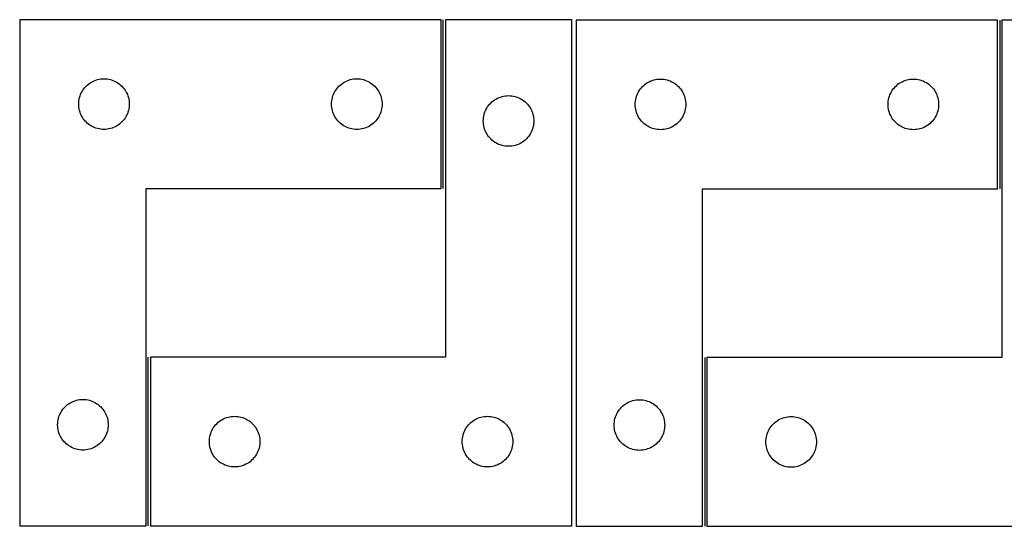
# Model space of a CAD drawing. Header units: millimetres. Extents: x 7 to 1243, y 7 to 1657.
# Tile 3 of 31: x 260 to 610, y 218 to 398. Entities that reach past the tile are written whole.
import ezdxf

# ---------------------------------------------------------------- set-up
doc = ezdxf.new("R2010")
doc.units = ezdxf.units.MM
doc.layers.add('COMMON', color=5, linetype='CONTINUOUS', true_color=0x0000ff)
doc.layers.add('CUT', color=7, linetype='CONTINUOUS', true_color=0x000000)

msp = doc.modelspace()

# ---------------------------------------------------------------- linework, layer by layer
at = {"layer": 'COMMON'}
for p, q in [((410.736914, 338.213899), (410.736914, 398.213899)), ((608.806105, 398.112084), (608.806105, 338.112084)), ((305.736914, 218.213899), (305.736914, 278.213899)), ((503.806105, 278.112084), (503.806105, 218.112084))]:
    msp.add_line(p, q, dxfattribs=at)
at = {"layer": 'CUT'}
for p, q in [((259.986912, 398.213899), (259.986912, 218.213899)), ((409.986912, 398.213899), (259.986912, 398.213899)), ((409.986912, 338.213899), (409.986912, 398.213899)), ((456.486914, 398.213899), (411.486914, 398.213899)), ((411.486914, 398.213899), (411.486914, 278.213899)), ((456.486914, 218.213899), (456.486914, 398.213899)), ((458.056105, 398.112084), (458.056105, 218.112084)), ((608.056105, 398.112084), (458.056105, 398.112084)), ((608.056105, 338.112084), (608.056105, 398.112084)), ((654.556107, 398.112084), (609.556107, 398.112084)), ((609.556107, 398.112084), (609.556107, 278.112084)), ((283.622951, 374.57786), (284.0528, 374.980458)), ((284.0528, 374.980458), (284.508059, 375.354079)), ((284.508059, 375.354079), (284.98678, 375.697126)), ((284.98678, 375.697126), (285.486912, 376.008128)), ((285.486912, 376.008128), (286.006314, 376.285754)), ((286.006314, 376.285754), (286.542761, 376.528815)), ((286.542761, 376.528815), (287.093957, 376.73627)), ((287.093957, 376.73627), (287.657541, 376.907232)), ((287.657541, 376.907232), (288.231099, 377.040967)), ((288.231099, 377.040967), (288.812176, 377.136903)), ((288.812176, 377.136903), (289.398284, 377.19463)), ((289.398284, 377.19463), (289.986912, 377.213899)), ((289.986912, 377.213899), (290.57554, 377.19463)), ((290.57554, 377.19463), (291.161648, 377.136903)), ((291.161648, 377.136903), (291.742725, 377.040967)), ((291.742725, 377.040967), (292.316283, 376.907232)), ((292.316283, 376.907232), (292.879867, 376.73627)), ((292.879867, 376.73627), (293.431063, 376.528815)), ((293.431063, 376.528815), (293.96751, 376.285754)), ((293.96751, 376.285754), (294.486912, 376.008128)), ((294.486912, 376.008128), (294.987044, 375.697126)), ((294.987044, 375.697126), (295.465765, 375.354079)), ((295.465765, 375.354079), (295.921024, 374.980458)), ((295.921024, 374.980458), (296.350873, 374.57786)), ((373.622951, 374.57786), (374.0528, 374.980458)), ((374.0528, 374.980458), (374.508059, 375.354079)), ((374.508059, 375.354079), (374.98678, 375.697126)), ((374.98678, 375.697126), (375.486912, 376.008128)), ((375.486912, 376.008128), (376.006314, 376.285754)), ((376.006314, 376.285754), (376.542761, 376.528815)), ((376.542761, 376.528815), (377.093957, 376.73627)), ((377.093957, 376.73627), (377.657541, 376.907232)), ((377.657541, 376.907232), (378.231099, 377.040967)), ((378.231099, 377.040967), (378.812176, 377.136903)), ((378.812176, 377.136903), (379.398284, 377.19463)), ((379.398284, 377.19463), (379.986912, 377.213899)), ((379.986912, 377.213899), (380.57554, 377.19463)), ((380.57554, 377.19463), (381.161648, 377.136903)), ((381.161648, 377.136903), (381.742725, 377.040967)), ((381.742725, 377.040967), (382.316283, 376.907232)), ((382.316283, 376.907232), (382.879867, 376.73627)), ((382.879867, 376.73627), (383.431063, 376.528815)), ((383.431063, 376.528815), (383.96751, 376.285754)), ((383.96751, 376.285754), (384.486912, 376.008128)), ((384.486912, 376.008128), (384.987044, 375.697126)), ((384.987044, 375.697126), (385.465765, 375.354079)), ((385.465765, 375.354079), (385.921024, 374.980458)), ((385.921024, 374.980458), (386.350873, 374.57786)), ((482.121992, 374.878642), (482.577252, 375.252264)), ((482.577252, 375.252264), (483.055973, 375.595311)), ((483.055973, 375.595311), (483.556105, 375.906313)), ((483.556105, 375.906313), (484.075507, 376.183939)), ((484.075507, 376.183939), (484.611954, 376.427)), ((484.611954, 376.427), (485.16315, 376.634455)), ((485.16315, 376.634455), (485.726733, 376.805417)), ((485.726733, 376.805417), (486.300292, 376.939152)), ((486.300292, 376.939152), (486.881369, 377.035088)), ((486.881369, 377.035088), (487.467477, 377.092814)), ((487.467477, 377.092814), (488.056105, 377.112084)), ((488.056105, 377.112084), (488.644733, 377.092814)), ((488.644733, 377.092814), (489.23084, 377.035088)), ((489.23084, 377.035088), (489.811918, 376.939152)), ((489.811918, 376.939152), (490.385476, 376.805417)), ((490.385476, 376.805417), (490.94906, 376.634455)), ((490.94906, 376.634455), (491.500256, 376.427)), ((491.500256, 376.427), (492.036703, 376.183939)), ((492.036703, 376.183939), (492.556105, 375.906313)), ((492.556105, 375.906313), (493.056237, 375.595311)), ((493.056237, 375.595311), (493.534958, 375.252264)), ((493.534958, 375.252264), (493.990217, 374.878642)), ((572.121992, 374.878642), (572.577252, 375.252264)), ((572.577252, 375.252264), (573.055973, 375.595311)), ((573.055973, 375.595311), (573.556105, 375.906313)), ((573.556105, 375.906313), (574.075507, 376.183939)), ((574.075507, 376.183939), (574.611954, 376.427)), ((574.611954, 376.427), (575.16315, 376.634455)), ((575.16315, 376.634455), (575.726733, 376.805417)), ((575.726733, 376.805417), (576.300292, 376.939152)), ((576.300292, 376.939152), (576.881369, 377.035088)), ((576.881369, 377.035088), (577.467477, 377.092814)), ((577.467477, 377.092814), (578.056105, 377.112084)), ((578.056105, 377.112084), (578.644733, 377.092814)), ((578.644733, 377.092814), (579.23084, 377.035088)), ((579.23084, 377.035088), (579.811918, 376.939152)), ((579.811918, 376.939152), (580.385476, 376.805417)), ((580.385476, 376.805417), (580.94906, 376.634455)), ((580.94906, 376.634455), (581.500256, 376.427)), ((581.500256, 376.427), (582.036703, 376.183939)), ((582.036703, 376.183939), (582.556105, 375.906313)), ((582.556105, 375.906313), (583.056237, 375.595311)), ((583.056237, 375.595311), (583.534958, 375.252264)), ((583.534958, 375.252264), (583.990217, 374.878642)), ((281.464541, 371.106854), (281.671996, 371.65805)), ((281.671996, 371.65805), (281.915057, 372.194498)), ((281.915057, 372.194498), (282.192683, 372.713899)), ((282.192683, 372.713899), (282.503685, 373.214031)), ((282.503685, 373.214031), (282.846732, 373.692752)), ((282.846732, 373.692752), (283.220354, 374.148012)), ((283.220354, 374.148012), (283.622951, 374.57786)), ((296.350873, 374.57786), (296.75347, 374.148012)), ((296.75347, 374.148012), (297.127092, 373.692752)), ((297.127092, 373.692752), (297.470138, 373.214031)), ((297.470138, 373.214031), (297.781141, 372.713899)), ((297.781141, 372.713899), (298.058767, 372.194498)), ((298.058767, 372.194498), (298.301828, 371.65805)), ((298.301828, 371.65805), (298.509283, 371.106854)), ((371.464541, 371.106854), (371.671996, 371.65805)), ((371.671996, 371.65805), (371.915057, 372.194498)), ((371.915057, 372.194498), (372.192683, 372.713899)), ((372.192683, 372.713899), (372.503685, 373.214031)), ((372.503685, 373.214031), (372.846732, 373.692752)), ((372.846732, 373.692752), (373.220354, 374.148012)), ((373.220354, 374.148012), (373.622951, 374.57786)), ((386.350873, 374.57786), (386.75347, 374.148012)), ((386.75347, 374.148012), (387.127092, 373.692752)), ((387.127092, 373.692752), (387.470138, 373.214031)), ((387.470138, 373.214031), (387.781141, 372.713899)), ((387.781141, 372.713899), (388.058767, 372.194498)), ((388.058767, 372.194498), (388.301828, 371.65805)), ((388.301828, 371.65805), (388.509283, 371.106854)), ((479.533734, 371.005039), (479.741189, 371.556235)), ((479.741189, 371.556235), (479.98425, 372.092682)), ((479.98425, 372.092682), (480.261876, 372.612084)), ((480.261876, 372.612084), (480.572878, 373.112216)), ((480.572878, 373.112216), (480.915925, 373.590937)), ((480.915925, 373.590937), (481.289546, 374.046196)), ((481.289546, 374.046196), (481.692144, 374.476045)), ((481.692144, 374.476045), (482.121992, 374.878642)), ((493.990217, 374.878642), (494.420066, 374.476045)), ((494.420066, 374.476045), (494.822663, 374.046196)), ((494.822663, 374.046196), (495.196285, 373.590937)), ((495.196285, 373.590937), (495.539331, 373.112216)), ((495.539331, 373.112216), (495.850333, 372.612084)), ((495.850333, 372.612084), (496.127959, 372.092682)), ((496.127959, 372.092682), (496.371021, 371.556235)), ((496.371021, 371.556235), (496.578476, 371.005039)), ((569.533734, 371.005039), (569.741189, 371.556235)), ((569.741189, 371.556235), (569.98425, 372.092682)), ((569.98425, 372.092682), (570.261876, 372.612084)), ((570.261876, 372.612084), (570.572878, 373.112216)), ((570.572878, 373.112216), (570.915925, 373.590937)), ((570.915925, 373.590937), (571.289546, 374.046196)), ((571.289546, 374.046196), (571.692144, 374.476045)), ((571.692144, 374.476045), (572.121992, 374.878642)), ((583.990217, 374.878642), (584.420066, 374.476045)), ((584.420066, 374.476045), (584.822663, 374.046196)), ((584.822663, 374.046196), (585.196285, 373.590937)), ((585.196285, 373.590937), (585.539331, 373.112216)), ((585.539331, 373.112216), (585.850333, 372.612084)), ((585.850333, 372.612084), (586.127959, 372.092682)), ((586.127959, 372.092682), (586.371021, 371.556235)), ((586.371021, 371.556235), (586.578476, 371.005039)), ((280.986912, 368.213899), (281.006182, 368.802527)), ((281.006182, 367.625271), (280.986912, 368.213899)), ((281.006182, 368.802527), (281.063908, 369.388635)), ((281.063908, 369.388635), (281.159844, 369.969712)), ((281.159844, 369.969712), (281.29358, 370.543271)), ((281.29358, 370.543271), (281.464541, 371.106854)), ((298.509283, 371.106854), (298.680244, 370.543271)), ((298.680244, 370.543271), (298.81398, 369.969712)), ((298.81398, 369.969712), (298.909916, 369.388635)), ((298.909916, 369.388635), (298.967642, 368.802527)), ((298.967642, 368.802527), (298.986912, 368.213899)), ((298.986912, 368.213899), (298.967642, 367.625271)), ((370.986912, 368.213899), (371.006182, 368.802527)), ((371.006182, 367.625271), (370.986912, 368.213899)), ((371.006182, 368.802527), (371.063908, 369.388635)), ((371.063908, 369.388635), (371.159844, 369.969712)), ((371.159844, 369.969712), (371.29358, 370.543271)), ((371.29358, 370.543271), (371.464541, 371.106854)), ((388.509283, 371.106854), (388.680244, 370.543271)), ((388.680244, 370.543271), (388.81398, 369.969712)), ((388.81398, 369.969712), (388.909916, 369.388635)), ((388.909916, 369.388635), (388.967642, 368.802527)), ((388.967642, 368.802527), (388.986912, 368.213899)), ((388.986912, 368.213899), (388.967642, 367.625271)), ((426.846734, 367.692752), (427.220356, 368.148012)), ((427.220356, 368.148012), (427.622953, 368.57786)), ((427.622953, 368.57786), (428.052802, 368.980458)), ((428.052802, 368.980458), (428.508061, 369.354079)), ((428.508061, 369.354079), (428.986782, 369.697126)), ((428.986782, 369.697126), (429.486914, 370.008128)), ((429.486914, 370.008128), (430.006316, 370.285754)), ((430.006316, 370.285754), (430.542763, 370.528815)), ((430.542763, 370.528815), (431.093959, 370.73627)), ((431.093959, 370.73627), (431.657543, 370.907232)), ((431.657543, 370.907232), (432.231101, 371.040967)), ((432.231101, 371.040967), (432.812178, 371.136903)), ((432.812178, 371.136903), (433.398286, 371.19463)), ((433.398286, 371.19463), (433.986914, 371.213899)), ((433.986914, 371.213899), (434.575542, 371.19463)), ((434.575542, 371.19463), (435.16165, 371.136903)), ((435.16165, 371.136903), (435.742727, 371.040967)), ((435.742727, 371.040967), (436.316285, 370.907232)), ((436.316285, 370.907232), (436.879869, 370.73627)), ((436.879869, 370.73627), (437.431065, 370.528815)), ((437.431065, 370.528815), (437.967512, 370.285754)), ((437.967512, 370.285754), (438.486914, 370.008128)), ((438.486914, 370.008128), (438.987046, 369.697126)), ((438.987046, 369.697126), (439.465767, 369.354079)), ((439.465767, 369.354079), (439.921026, 368.980458)), ((439.921026, 368.980458), (440.350875, 368.57786)), ((440.350875, 368.57786), (440.753472, 368.148012)), ((440.753472, 368.148012), (441.127094, 367.692752)), ((479.056105, 368.112084), (479.075374, 368.700712)), ((479.075374, 367.523456), (479.056105, 368.112084)), ((479.075374, 368.700712), (479.133101, 369.28682)), ((479.133101, 369.28682), (479.229037, 369.867897)), ((479.229037, 369.867897), (479.362772, 370.441455)), ((479.362772, 370.441455), (479.533734, 371.005039)), ((496.578476, 371.005039), (496.749437, 370.441455)), ((496.749437, 370.441455), (496.883172, 369.867897)), ((496.883172, 369.867897), (496.979108, 369.28682)), ((496.979108, 369.28682), (497.036835, 368.700712)), ((497.036835, 368.700712), (497.056105, 368.112084)), ((497.056105, 368.112084), (497.036835, 367.523456)), ((569.056105, 368.112084), (569.075374, 368.700712)), ((569.075374, 367.523456), (569.056105, 368.112084)), ((569.075374, 368.700712), (569.133101, 369.28682)), ((569.133101, 369.28682), (569.229037, 369.867897)), ((569.229037, 369.867897), (569.362772, 370.441455)), ((569.362772, 370.441455), (569.533734, 371.005039)), ((586.578476, 371.005039), (586.749437, 370.441455)), ((586.749437, 370.441455), (586.883172, 369.867897)), ((586.883172, 369.867897), (586.979108, 369.28682)), ((586.979108, 369.28682), (587.036835, 368.700712)), ((587.036835, 368.700712), (587.056105, 368.112084)), ((587.056105, 368.112084), (587.036835, 367.523456)), ((281.063908, 367.039164), (281.006182, 367.625271)), ((281.159844, 366.458086), (281.063908, 367.039164)), ((281.29358, 365.884528), (281.159844, 366.458086)), ((281.464541, 365.320944), (281.29358, 365.884528)), ((281.671996, 364.769748), (281.464541, 365.320944)), ((281.915057, 364.233301), (281.671996, 364.769748)), ((298.301828, 364.769748), (298.058767, 364.233301)), ((298.509283, 365.320944), (298.301828, 364.769748)), ((298.680244, 365.884528), (298.509283, 365.320944)), ((298.81398, 366.458086), (298.680244, 365.884528)), ((298.909916, 367.039164), (298.81398, 366.458086)), ((298.967642, 367.625271), (298.909916, 367.039164)), ((371.063908, 367.039164), (371.006182, 367.625271)), ((371.159844, 366.458086), (371.063908, 367.039164)), ((371.29358, 365.884528), (371.159844, 366.458086)), ((371.464541, 365.320944), (371.29358, 365.884528)), ((371.671996, 364.769748), (371.464541, 365.320944)), ((371.915057, 364.233301), (371.671996, 364.769748)), ((388.301828, 364.769748), (388.058767, 364.233301)), ((388.509283, 365.320944), (388.301828, 364.769748)), ((388.680244, 365.884528), (388.509283, 365.320944)), ((388.81398, 366.458086), (388.680244, 365.884528)), ((388.909916, 367.039164), (388.81398, 366.458086)), ((388.967642, 367.625271), (388.909916, 367.039164)), ((425.159846, 363.969712), (425.293582, 364.543271)), ((425.293582, 364.543271), (425.464543, 365.106854)), ((425.464543, 365.106854), (425.671998, 365.65805)), ((425.671998, 365.65805), (425.915059, 366.194498)), ((425.915059, 366.194498), (426.192685, 366.713899)), ((426.192685, 366.713899), (426.503687, 367.214031)), ((426.503687, 367.214031), (426.846734, 367.692752)), ((441.127094, 367.692752), (441.47014, 367.214031)), ((441.47014, 367.214031), (441.781143, 366.713899)), ((441.781143, 366.713899), (442.058769, 366.194498)), ((442.058769, 366.194498), (442.30183, 365.65805)), ((442.30183, 365.65805), (442.509285, 365.106854)), ((442.509285, 365.106854), (442.680246, 364.543271)), ((442.680246, 364.543271), (442.813982, 363.969712)), ((479.133101, 366.937348), (479.075374, 367.523456)), ((479.229037, 366.356271), (479.133101, 366.937348)), ((479.362772, 365.782713), (479.229037, 366.356271)), ((479.533734, 365.219129), (479.362772, 365.782713)), ((479.741189, 364.667933), (479.533734, 365.219129)), ((479.98425, 364.131486), (479.741189, 364.667933)), ((496.371021, 364.667933), (496.127959, 364.131486)), ((496.578476, 365.219129), (496.371021, 364.667933)), ((496.749437, 365.782713), (496.578476, 365.219129)), ((496.883172, 366.356271), (496.749437, 365.782713)), ((496.979108, 366.937348), (496.883172, 366.356271)), ((497.036835, 367.523456), (496.979108, 366.937348)), ((569.133101, 366.937348), (569.075374, 367.523456)), ((569.229037, 366.356271), (569.133101, 366.937348)), ((569.362772, 365.782713), (569.229037, 366.356271)), ((569.533734, 365.219129), (569.362772, 365.782713)), ((569.741189, 364.667933), (569.533734, 365.219129)), ((569.98425, 364.131486), (569.741189, 364.667933)), ((586.371021, 364.667933), (586.127959, 364.131486)), ((586.578476, 365.219129), (586.371021, 364.667933)), ((586.749437, 365.782713), (586.578476, 365.219129)), ((586.883172, 366.356271), (586.749437, 365.782713)), ((586.979108, 366.937348), (586.883172, 366.356271)), ((587.036835, 367.523456), (586.979108, 366.937348)), ((282.192683, 363.713899), (281.915057, 364.233301)), ((282.503685, 363.213767), (282.192683, 363.713899)), ((282.846732, 362.735046), (282.503685, 363.213767)), ((283.220354, 362.279787), (282.846732, 362.735046)), ((283.622951, 361.849938), (283.220354, 362.279787)), ((284.0528, 361.447341), (283.622951, 361.849938)), ((284.508059, 361.073719), (284.0528, 361.447341)), ((284.98678, 360.730673), (284.508059, 361.073719)), ((295.465765, 361.073719), (294.987044, 360.730673)), ((295.921024, 361.447341), (295.465765, 361.073719)), ((296.350873, 361.849938), (295.921024, 361.447341)), ((296.75347, 362.279787), (296.350873, 361.849938)), ((297.127092, 362.735046), (296.75347, 362.279787)), ((297.470138, 363.213767), (297.127092, 362.735046)), ((297.781141, 363.713899), (297.470138, 363.213767)), ((298.058767, 364.233301), (297.781141, 363.713899)), ((372.192683, 363.713899), (371.915057, 364.233301)), ((372.503685, 363.213767), (372.192683, 363.713899)), ((372.846732, 362.735046), (372.503685, 363.213767)), ((373.220354, 362.279787), (372.846732, 362.735046)), ((373.622951, 361.849938), (373.220354, 362.279787)), ((374.0528, 361.447341), (373.622951, 361.849938)), ((374.508059, 361.073719), (374.0528, 361.447341)), ((374.98678, 360.730673), (374.508059, 361.073719)), ((385.465765, 361.073719), (384.987044, 360.730673)), ((385.921024, 361.447341), (385.465765, 361.073719)), ((386.350873, 361.849938), (385.921024, 361.447341)), ((386.75347, 362.279787), (386.350873, 361.849938)), ((387.127092, 362.735046), (386.75347, 362.279787)), ((387.470138, 363.213767), (387.127092, 362.735046)), ((387.781141, 363.713899), (387.470138, 363.213767)), ((388.058767, 364.233301), (387.781141, 363.713899)), ((424.986914, 362.213899), (425.006184, 362.802527)), ((425.006184, 361.625271), (424.986914, 362.213899)), ((425.006184, 362.802527), (425.06391, 363.388635)), ((425.06391, 361.039164), (425.006184, 361.625271)), ((425.06391, 363.388635), (425.159846, 363.969712)), ((425.159846, 360.458086), (425.06391, 361.039164)), ((442.813982, 363.969712), (442.909918, 363.388635)), ((442.909918, 361.039164), (442.813982, 360.458086)), ((442.909918, 363.388635), (442.967644, 362.802527)), ((442.967644, 361.625271), (442.909918, 361.039164)), ((442.967644, 362.802527), (442.986914, 362.213899)), ((442.986914, 362.213899), (442.967644, 361.625271)), ((480.261876, 363.612084), (479.98425, 364.131486)), ((480.572878, 363.111952), (480.261876, 363.612084)), ((480.915925, 362.633231), (480.572878, 363.111952)), ((481.289546, 362.177972), (480.915925, 362.633231)), ((481.692144, 361.748123), (481.289546, 362.177972)), ((482.121992, 361.345526), (481.692144, 361.748123)), ((482.577252, 360.971904), (482.121992, 361.345526)), ((483.055973, 360.628858), (482.577252, 360.971904)), ((493.534958, 360.971904), (493.056237, 360.628858)), ((493.990217, 361.345526), (493.534958, 360.971904)), ((494.420066, 361.748123), (493.990217, 361.345526)), ((494.822663, 362.177972), (494.420066, 361.748123)), ((495.196285, 362.633231), (494.822663, 362.177972)), ((495.539331, 363.111952), (495.196285, 362.633231)), ((495.850333, 363.612084), (495.539331, 363.111952)), ((496.127959, 364.131486), (495.850333, 363.612084)), ((570.261876, 363.612084), (569.98425, 364.131486)), ((570.572878, 363.111952), (570.261876, 363.612084)), ((570.915925, 362.633231), (570.572878, 363.111952)), ((571.289546, 362.177972), (570.915925, 362.633231)), ((571.692144, 361.748123), (571.289546, 362.177972)), ((572.121992, 361.345526), (571.692144, 361.748123)), ((572.577252, 360.971904), (572.121992, 361.345526)), ((573.055973, 360.628858), (572.577252, 360.971904)), ((583.534958, 360.971904), (583.056237, 360.628858)), ((583.990217, 361.345526), (583.534958, 360.971904)), ((584.420066, 361.748123), (583.990217, 361.345526)), ((584.822663, 362.177972), (584.420066, 361.748123)), ((585.196285, 362.633231), (584.822663, 362.177972)), ((585.539331, 363.111952), (585.196285, 362.633231)), ((585.850333, 363.612084), (585.539331, 363.111952)), ((586.127959, 364.131486), (585.850333, 363.612084)), ((285.486912, 360.419671), (284.98678, 360.730673)), ((286.006314, 360.142045), (285.486912, 360.419671)), ((286.542761, 359.898984), (286.006314, 360.142045)), ((287.093957, 359.691528), (286.542761, 359.898984)), ((287.657541, 359.520567), (287.093957, 359.691528)), ((288.231099, 359.386832), (287.657541, 359.520567)), ((288.812176, 359.290896), (288.231099, 359.386832)), ((289.398284, 359.233169), (288.812176, 359.290896)), ((289.986912, 359.213899), (289.398284, 359.233169)), ((290.57554, 359.233169), (289.986912, 359.213899)), ((291.161648, 359.290896), (290.57554, 359.233169)), ((291.742725, 359.386832), (291.161648, 359.290896)), ((292.316283, 359.520567), (291.742725, 359.386832)), ((292.879867, 359.691528), (292.316283, 359.520567)), ((293.431063, 359.898984), (292.879867, 359.691528)), ((293.96751, 360.142045), (293.431063, 359.898984)), ((294.486912, 360.419671), (293.96751, 360.142045)), ((294.987044, 360.730673), (294.486912, 360.419671)), ((375.486912, 360.419671), (374.98678, 360.730673)), ((376.006314, 360.142045), (375.486912, 360.419671)), ((376.542761, 359.898984), (376.006314, 360.142045)), ((377.093957, 359.691528), (376.542761, 359.898984)), ((377.657541, 359.520567), (377.093957, 359.691528)), ((378.231099, 359.386832), (377.657541, 359.520567)), ((378.812176, 359.290896), (378.231099, 359.386832)), ((379.398284, 359.233169), (378.812176, 359.290896)), ((379.986912, 359.213899), (379.398284, 359.233169)), ((380.57554, 359.233169), (379.986912, 359.213899)), ((381.161648, 359.290896), (380.57554, 359.233169)), ((381.742725, 359.386832), (381.161648, 359.290896)), ((382.316283, 359.520567), (381.742725, 359.386832)), ((382.879867, 359.691528), (382.316283, 359.520567)), ((383.431063, 359.898984), (382.879867, 359.691528)), ((383.96751, 360.142045), (383.431063, 359.898984)), ((384.486912, 360.419671), (383.96751, 360.142045)), ((384.987044, 360.730673), (384.486912, 360.419671)), ((425.293582, 359.884528), (425.159846, 360.458086)), ((425.464543, 359.320944), (425.293582, 359.884528)), ((425.671998, 358.769748), (425.464543, 359.320944)), ((425.915059, 358.233301), (425.671998, 358.769748)), ((426.192685, 357.713899), (425.915059, 358.233301)), ((426.503687, 357.213767), (426.192685, 357.713899)), ((441.781143, 357.713899), (441.47014, 357.213767)), ((442.058769, 358.233301), (441.781143, 357.713899)), ((442.30183, 358.769748), (442.058769, 358.233301)), ((442.509285, 359.320944), (442.30183, 358.769748)), ((442.680246, 359.884528), (442.509285, 359.320944)), ((442.813982, 360.458086), (442.680246, 359.884528)), ((483.556105, 360.317855), (483.055973, 360.628858)), ((484.075507, 360.040229), (483.556105, 360.317855)), ((484.611954, 359.797168), (484.075507, 360.040229)), ((485.16315, 359.589713), (484.611954, 359.797168)), ((485.726733, 359.418752), (485.16315, 359.589713)), ((486.300292, 359.285017), (485.726733, 359.418752)), ((486.881369, 359.18908), (486.300292, 359.285017)), ((487.467477, 359.131354), (486.881369, 359.18908)), ((488.056105, 359.112084), (487.467477, 359.131354)), ((488.644733, 359.131354), (488.056105, 359.112084)), ((489.23084, 359.18908), (488.644733, 359.131354)), ((489.811918, 359.285017), (489.23084, 359.18908)), ((490.385476, 359.418752), (489.811918, 359.285017)), ((490.94906, 359.589713), (490.385476, 359.418752)), ((491.500256, 359.797168), (490.94906, 359.589713)), ((492.036703, 360.040229), (491.500256, 359.797168)), ((492.556105, 360.317855), (492.036703, 360.040229)), ((493.056237, 360.628858), (492.556105, 360.317855)), ((573.556105, 360.317855), (573.055973, 360.628858)), ((574.075507, 360.040229), (573.556105, 360.317855)), ((574.611954, 359.797168), (574.075507, 360.040229)), ((575.16315, 359.589713), (574.611954, 359.797168)), ((575.726733, 359.418752), (575.16315, 359.589713)), ((576.300292, 359.285017), (575.726733, 359.418752)), ((576.881369, 359.18908), (576.300292, 359.285017)), ((577.467477, 359.131354), (576.881369, 359.18908)), ((578.056105, 359.112084), (577.467477, 359.131354)), ((578.644733, 359.131354), (578.056105, 359.112084)), ((579.23084, 359.18908), (578.644733, 359.131354)), ((579.811918, 359.285017), (579.23084, 359.18908)), ((580.385476, 359.418752), (579.811918, 359.285017)), ((580.94906, 359.589713), (580.385476, 359.418752)), ((581.500256, 359.797168), (580.94906, 359.589713)), ((582.036703, 360.040229), (581.500256, 359.797168)), ((582.556105, 360.317855), (582.036703, 360.040229)), ((583.056237, 360.628858), (582.556105, 360.317855)), ((426.846734, 356.735046), (426.503687, 357.213767)), ((427.220356, 356.279787), (426.846734, 356.735046)), ((427.622953, 355.849938), (427.220356, 356.279787)), ((428.052802, 355.447341), (427.622953, 355.849938)), ((428.508061, 355.073719), (428.052802, 355.447341)), ((428.986782, 354.730673), (428.508061, 355.073719)), ((429.486914, 354.419671), (428.986782, 354.730673)), ((430.006316, 354.142045), (429.486914, 354.419671)), ((430.542763, 353.898984), (430.006316, 354.142045)), ((437.967512, 354.142045), (437.431065, 353.898984)), ((438.486914, 354.419671), (437.967512, 354.142045)), ((438.987046, 354.730673), (438.486914, 354.419671)), ((439.465767, 355.073719), (438.987046, 354.730673)), ((439.921026, 355.447341), (439.465767, 355.073719)), ((440.350875, 355.849938), (439.921026, 355.447341)), ((440.753472, 356.279787), (440.350875, 355.849938)), ((441.127094, 356.735046), (440.753472, 356.279787)), ((441.47014, 357.213767), (441.127094, 356.735046)), ((431.093959, 353.691528), (430.542763, 353.898984)), ((431.657543, 353.520567), (431.093959, 353.691528)), ((432.231101, 353.386832), (431.657543, 353.520567)), ((432.812178, 353.290896), (432.231101, 353.386832)), ((433.398286, 353.233169), (432.812178, 353.290896)), ((433.986914, 353.213899), (433.398286, 353.233169)), ((434.575542, 353.233169), (433.986914, 353.213899)), ((435.16165, 353.290896), (434.575542, 353.233169)), ((435.742727, 353.386832), (435.16165, 353.290896)), ((436.316285, 353.520567), (435.742727, 353.386832)), ((436.879869, 353.691528), (436.316285, 353.520567)), ((437.431065, 353.898984), (436.879869, 353.691528)), ((304.986912, 218.213899), (304.986912, 338.213899)), ((304.986912, 338.213899), (409.986912, 338.213899)), ((503.056105, 218.112084), (503.056105, 338.112084)), ((503.056105, 338.112084), (608.056105, 338.112084)), ((411.486914, 278.213899), (306.486914, 278.213899)), ((306.486914, 278.213899), (306.486914, 218.213899)), ((609.556107, 278.112084), (504.556107, 278.112084)), ((504.556107, 278.112084), (504.556107, 218.112084)), ((279.593957, 262.73627), (280.157541, 262.907232)), ((280.157541, 262.907232), (280.731099, 263.040967)), ((280.731099, 263.040967), (281.312176, 263.136903)), ((281.312176, 263.136903), (281.898284, 263.19463)), ((281.898284, 263.19463), (282.486912, 263.213899)), ((282.486912, 263.213899), (283.07554, 263.19463)), ((283.07554, 263.19463), (283.661648, 263.136903)), ((283.661648, 263.136903), (284.242725, 263.040967)), ((284.242725, 263.040967), (284.816283, 262.907232)), ((284.816283, 262.907232), (285.379867, 262.73627)), ((478.226733, 262.805417), (478.800292, 262.939152)), ((478.800292, 262.939152), (479.381369, 263.035088)), ((479.381369, 263.035088), (479.967477, 263.092814)), ((479.967477, 263.092814), (480.556105, 263.112084)), ((480.556105, 263.112084), (481.144733, 263.092814)), ((481.144733, 263.092814), (481.73084, 263.035088)), ((481.73084, 263.035088), (482.311918, 262.939152)), ((482.311918, 262.939152), (482.885476, 262.805417)), ((275.003685, 259.214031), (275.346732, 259.692752)), ((275.346732, 259.692752), (275.720354, 260.148012)), ((275.720354, 260.148012), (276.122951, 260.57786)), ((276.122951, 260.57786), (276.5528, 260.980458)), ((276.5528, 260.980458), (277.008059, 261.354079)), ((277.008059, 261.354079), (277.48678, 261.697126)), ((277.48678, 261.697126), (277.986912, 262.008128)), ((277.986912, 262.008128), (278.506314, 262.285754)), ((278.506314, 262.285754), (279.042761, 262.528815)), ((279.042761, 262.528815), (279.593957, 262.73627)), ((285.379867, 262.73627), (285.931063, 262.528815)), ((285.931063, 262.528815), (286.46751, 262.285754)), ((286.46751, 262.285754), (286.986912, 262.008128)), ((286.986912, 262.008128), (287.487044, 261.697126)), ((287.487044, 261.697126), (287.965765, 261.354079)), ((287.965765, 261.354079), (288.421024, 260.980458)), ((288.421024, 260.980458), (288.850873, 260.57786)), ((288.850873, 260.57786), (289.25347, 260.148012)), ((289.25347, 260.148012), (289.627092, 259.692752)), ((289.627092, 259.692752), (289.970138, 259.214031)), ((473.072878, 259.112216), (473.415925, 259.590937)), ((473.415925, 259.590937), (473.789546, 260.046196)), ((473.789546, 260.046196), (474.192144, 260.476045)), ((474.192144, 260.476045), (474.621992, 260.878642)), ((474.621992, 260.878642), (475.077252, 261.252264)), ((475.077252, 261.252264), (475.555973, 261.595311)), ((475.555973, 261.595311), (476.056105, 261.906313)), ((476.056105, 261.906313), (476.575507, 262.183939)), ((476.575507, 262.183939), (477.111954, 262.427)), ((477.111954, 262.427), (477.66315, 262.634455)), ((477.66315, 262.634455), (478.226733, 262.805417)), ((482.885476, 262.805417), (483.44906, 262.634455)), ((483.44906, 262.634455), (484.000256, 262.427)), ((484.000256, 262.427), (484.536703, 262.183939)), ((484.536703, 262.183939), (485.056105, 261.906313)), ((485.056105, 261.906313), (485.556237, 261.595311)), ((485.556237, 261.595311), (486.034958, 261.252264)), ((486.034958, 261.252264), (486.490217, 260.878642)), ((486.490217, 260.878642), (486.920066, 260.476045)), ((486.920066, 260.476045), (487.322663, 260.046196)), ((487.322663, 260.046196), (487.696285, 259.590937)), ((487.696285, 259.590937), (488.039331, 259.112216)), ((273.563908, 255.388635), (273.659844, 255.969712)), ((273.659844, 255.969712), (273.79358, 256.543271)), ((273.79358, 256.543271), (273.964541, 257.106854)), ((273.964541, 257.106854), (274.171996, 257.65805)), ((274.171996, 257.65805), (274.415057, 258.194498)), ((274.415057, 258.194498), (274.692683, 258.713899)), ((274.692683, 258.713899), (275.003685, 259.214031)), ((289.970138, 259.214031), (290.281141, 258.713899)), ((290.281141, 258.713899), (290.558767, 258.194498)), ((290.558767, 258.194498), (290.801828, 257.65805)), ((290.801828, 257.65805), (291.009283, 257.106854)), ((291.009283, 257.106854), (291.180244, 256.543271)), ((291.180244, 256.543271), (291.31398, 255.969712)), ((291.31398, 255.969712), (291.409916, 255.388635)), ((331.486782, 255.697126), (331.986914, 256.008128)), ((331.986914, 256.008128), (332.506316, 256.285754)), ((332.506316, 256.285754), (333.042763, 256.528815)), ((333.042763, 256.528815), (333.593959, 256.73627)), ((333.593959, 256.73627), (334.157543, 256.907232)), ((334.157543, 256.907232), (334.731101, 257.040967)), ((334.731101, 257.040967), (335.312178, 257.136903)), ((335.312178, 257.136903), (335.898286, 257.19463)), ((335.898286, 257.19463), (336.486914, 257.213899)), ((336.486914, 257.213899), (337.075542, 257.19463)), ((337.075542, 257.19463), (337.66165, 257.136903)), ((337.66165, 257.136903), (338.242727, 257.040967)), ((338.242727, 257.040967), (338.816285, 256.907232)), ((338.816285, 256.907232), (339.379869, 256.73627)), ((339.379869, 256.73627), (339.931065, 256.528815)), ((339.931065, 256.528815), (340.467512, 256.285754)), ((340.467512, 256.285754), (340.986914, 256.008128)), ((340.986914, 256.008128), (341.487046, 255.697126)), ((421.486782, 255.697126), (421.986914, 256.008128)), ((421.986914, 256.008128), (422.506316, 256.285754)), ((422.506316, 256.285754), (423.042763, 256.528815)), ((423.042763, 256.528815), (423.593959, 256.73627)), ((423.593959, 256.73627), (424.157543, 256.907232)), ((424.157543, 256.907232), (424.731101, 257.040967)), ((424.731101, 257.040967), (425.312178, 257.136903)), ((425.312178, 257.136903), (425.898286, 257.19463)), ((425.898286, 257.19463), (426.486914, 257.213899)), ((426.486914, 257.213899), (427.075542, 257.19463)), ((427.075542, 257.19463), (427.66165, 257.136903)), ((427.66165, 257.136903), (428.242727, 257.040967)), ((428.242727, 257.040967), (428.816285, 256.907232)), ((428.816285, 256.907232), (429.379869, 256.73627)), ((429.379869, 256.73627), (429.931065, 256.528815)), ((429.931065, 256.528815), (430.467512, 256.285754)), ((430.467512, 256.285754), (430.986914, 256.008128)), ((430.986914, 256.008128), (431.487046, 255.697126)), ((471.633101, 255.28682), (471.729037, 255.867897)), ((471.729037, 255.867897), (471.862772, 256.441455)), ((471.862772, 256.441455), (472.033734, 257.005039)), ((472.033734, 257.005039), (472.241189, 257.556235)), ((472.241189, 257.556235), (472.48425, 258.092682)), ((472.48425, 258.092682), (472.761876, 258.612084)), ((472.761876, 258.612084), (473.072878, 259.112216)), ((488.039331, 259.112216), (488.350333, 258.612084)), ((488.350333, 258.612084), (488.627959, 258.092682)), ((488.627959, 258.092682), (488.871021, 257.556235)), ((488.871021, 257.556235), (489.078476, 257.005039)), ((489.078476, 257.005039), (489.249437, 256.441455)), ((489.249437, 256.441455), (489.383172, 255.867897)), ((489.383172, 255.867897), (489.479108, 255.28682)), ((529.555975, 255.595311), (530.056107, 255.906313)), ((530.056107, 255.906313), (530.575509, 256.183939)), ((530.575509, 256.183939), (531.111956, 256.427)), ((531.111956, 256.427), (531.663152, 256.634455)), ((531.663152, 256.634455), (532.226735, 256.805417)), ((532.226735, 256.805417), (532.800294, 256.939152)), ((532.800294, 256.939152), (533.381371, 257.035088)), ((533.381371, 257.035088), (533.967479, 257.092814)), ((533.967479, 257.092814), (534.556107, 257.112084)), ((534.556107, 257.112084), (535.144735, 257.092814)), ((535.144735, 257.092814), (535.730842, 257.035088)), ((535.730842, 257.035088), (536.31192, 256.939152)), ((536.31192, 256.939152), (536.885478, 256.805417)), ((536.885478, 256.805417), (537.449062, 256.634455)), ((537.449062, 256.634455), (538.000258, 256.427)), ((538.000258, 256.427), (538.536705, 256.183939)), ((538.536705, 256.183939), (539.056107, 255.906313)), ((539.056107, 255.906313), (539.556239, 255.595311)), ((273.486912, 254.213899), (273.506182, 254.802527)), ((273.506182, 253.625271), (273.486912, 254.213899)), ((273.506182, 254.802527), (273.563908, 255.388635)), ((273.563908, 253.039164), (273.506182, 253.625271)), ((273.659844, 252.458086), (273.563908, 253.039164)), ((273.79358, 251.884528), (273.659844, 252.458086)), ((291.31398, 252.458086), (291.180244, 251.884528)), ((291.409916, 253.039164), (291.31398, 252.458086)), ((291.409916, 255.388635), (291.467642, 254.802527)), ((291.467642, 253.625271), (291.409916, 253.039164)), ((291.467642, 254.802527), (291.486912, 254.213899)), ((291.486912, 254.213899), (291.467642, 253.625271)), ((328.415059, 252.194498), (328.692685, 252.713899)), ((328.692685, 252.713899), (329.003687, 253.214031)), ((329.003687, 253.214031), (329.346734, 253.692752)), ((329.346734, 253.692752), (329.720356, 254.148012)), ((329.720356, 254.148012), (330.122953, 254.57786)), ((330.122953, 254.57786), (330.552802, 254.980458)), ((330.552802, 254.980458), (331.008061, 255.354079)), ((331.008061, 255.354079), (331.486782, 255.697126)), ((341.487046, 255.697126), (341.965767, 255.354079)), ((341.965767, 255.354079), (342.421026, 254.980458)), ((342.421026, 254.980458), (342.850875, 254.57786)), ((342.850875, 254.57786), (343.253472, 254.148012)), ((343.253472, 254.148012), (343.627094, 253.692752)), ((343.627094, 253.692752), (343.97014, 253.214031)), ((343.97014, 253.214031), (344.281143, 252.713899)), ((344.281143, 252.713899), (344.558769, 252.194498)), ((418.415059, 252.194498), (418.692685, 252.713899)), ((418.692685, 252.713899), (419.003687, 253.214031)), ((419.003687, 253.214031), (419.346734, 253.692752)), ((419.346734, 253.692752), (419.720356, 254.148012)), ((419.720356, 254.148012), (420.122953, 254.57786)), ((420.122953, 254.57786), (420.552802, 254.980458)), ((420.552802, 254.980458), (421.008061, 255.354079)), ((421.008061, 255.354079), (421.486782, 255.697126)), ((431.487046, 255.697126), (431.965767, 255.354079)), ((431.965767, 255.354079), (432.421026, 254.980458)), ((432.421026, 254.980458), (432.850875, 254.57786)), ((432.850875, 254.57786), (433.253472, 254.148012)), ((433.253472, 254.148012), (433.627094, 253.692752)), ((433.627094, 253.692752), (433.97014, 253.214031)), ((433.97014, 253.214031), (434.281143, 252.713899)), ((434.281143, 252.713899), (434.558769, 252.194498)), ((471.556105, 254.112084), (471.575374, 254.700712)), ((471.575374, 253.523456), (471.556105, 254.112084)), ((471.575374, 254.700712), (471.633101, 255.28682)), ((471.633101, 252.937348), (471.575374, 253.523456)), ((471.729037, 252.356271), (471.633101, 252.937348)), ((471.862772, 251.782713), (471.729037, 252.356271)), ((489.383172, 252.356271), (489.249437, 251.782713)), ((489.479108, 252.937348), (489.383172, 252.356271)), ((489.479108, 255.28682), (489.536835, 254.700712)), ((489.536835, 253.523456), (489.479108, 252.937348)), ((489.536835, 254.700712), (489.556105, 254.112084)), ((489.556105, 254.112084), (489.536835, 253.523456)), ((526.484252, 252.092682), (526.761878, 252.612084)), ((526.761878, 252.612084), (527.07288, 253.112216)), ((527.07288, 253.112216), (527.415927, 253.590937)), ((527.415927, 253.590937), (527.789548, 254.046196)), ((527.789548, 254.046196), (528.192146, 254.476045)), ((528.192146, 254.476045), (528.621994, 254.878642)), ((528.621994, 254.878642), (529.077254, 255.252264)), ((529.077254, 255.252264), (529.555975, 255.595311)), ((539.556239, 255.595311), (540.03496, 255.252264)), ((540.03496, 255.252264), (540.490219, 254.878642)), ((540.490219, 254.878642), (540.920068, 254.476045)), ((540.920068, 254.476045), (541.322665, 254.046196)), ((541.322665, 254.046196), (541.696287, 253.590937)), ((541.696287, 253.590937), (542.039333, 253.112216)), ((542.039333, 253.112216), (542.350335, 252.612084)), ((542.350335, 252.612084), (542.627961, 252.092682)), ((273.964541, 251.320944), (273.79358, 251.884528)), ((274.171996, 250.769748), (273.964541, 251.320944)), ((274.415057, 250.233301), (274.171996, 250.769748)), ((274.692683, 249.713899), (274.415057, 250.233301)), ((275.003685, 249.213767), (274.692683, 249.713899)), ((275.346732, 248.735046), (275.003685, 249.213767)), ((289.970138, 249.213767), (289.627092, 248.735046)), ((290.281141, 249.713899), (289.970138, 249.213767)), ((290.558767, 250.233301), (290.281141, 249.713899)), ((290.801828, 250.769748), (290.558767, 250.233301)), ((291.009283, 251.320944), (290.801828, 250.769748)), ((291.180244, 251.884528), (291.009283, 251.320944)), ((327.506184, 248.802527), (327.56391, 249.388635)), ((327.56391, 249.388635), (327.659846, 249.969712)), ((327.659846, 249.969712), (327.793582, 250.543271)), ((327.793582, 250.543271), (327.964543, 251.106854)), ((327.964543, 251.106854), (328.171998, 251.65805)), ((328.171998, 251.65805), (328.415059, 252.194498)), ((344.558769, 252.194498), (344.80183, 251.65805)), ((344.80183, 251.65805), (345.009285, 251.106854)), ((345.009285, 251.106854), (345.180246, 250.543271)), ((345.180246, 250.543271), (345.313982, 249.969712)), ((345.313982, 249.969712), (345.409918, 249.388635)), ((345.409918, 249.388635), (345.467644, 248.802527)), ((417.506184, 248.802527), (417.56391, 249.388635)), ((417.56391, 249.388635), (417.659846, 249.969712)), ((417.659846, 249.969712), (417.793582, 250.543271)), ((417.793582, 250.543271), (417.964543, 251.106854)), ((417.964543, 251.106854), (418.171998, 251.65805)), ((418.171998, 251.65805), (418.415059, 252.194498)), ((434.558769, 252.194498), (434.80183, 251.65805)), ((434.80183, 251.65805), (435.009285, 251.106854)), ((435.009285, 251.106854), (435.180246, 250.543271)), ((435.180246, 250.543271), (435.313982, 249.969712)), ((435.313982, 249.969712), (435.409918, 249.388635)), ((435.409918, 249.388635), (435.467644, 248.802527)), ((472.033734, 251.219129), (471.862772, 251.782713)), ((472.241189, 250.667933), (472.033734, 251.219129)), ((472.48425, 250.131486), (472.241189, 250.667933)), ((472.761876, 249.612084), (472.48425, 250.131486)), ((473.072878, 249.111952), (472.761876, 249.612084)), ((473.415925, 248.633231), (473.072878, 249.111952)), ((488.039331, 249.111952), (487.696285, 248.633231)), ((488.350333, 249.612084), (488.039331, 249.111952)), ((488.627959, 250.131486), (488.350333, 249.612084)), ((488.871021, 250.667933), (488.627959, 250.131486)), ((489.078476, 251.219129), (488.871021, 250.667933)), ((489.249437, 251.782713), (489.078476, 251.219129)), ((525.575376, 248.700712), (525.633103, 249.28682)), ((525.633103, 249.28682), (525.729039, 249.867897)), ((525.729039, 249.867897), (525.862774, 250.441455)), ((525.862774, 250.441455), (526.033736, 251.005039)), ((526.033736, 251.005039), (526.241191, 251.556235)), ((526.241191, 251.556235), (526.484252, 252.092682)), ((542.627961, 252.092682), (542.871023, 251.556235)), ((542.871023, 251.556235), (543.078478, 251.005039)), ((543.078478, 251.005039), (543.249439, 250.441455)), ((543.249439, 250.441455), (543.383174, 249.867897)), ((543.383174, 249.867897), (543.47911, 249.28682)), ((543.47911, 249.28682), (543.536837, 248.700712)), ((275.720354, 248.279787), (275.346732, 248.735046)), ((276.122951, 247.849938), (275.720354, 248.279787)), ((276.5528, 247.447341), (276.122951, 247.849938)), ((277.008059, 247.073719), (276.5528, 247.447341)), ((277.48678, 246.730673), (277.008059, 247.073719)), ((277.986912, 246.419671), (277.48678, 246.730673)), ((278.506314, 246.142045), (277.986912, 246.419671)), ((279.042761, 245.898984), (278.506314, 246.142045)), ((279.593957, 245.691528), (279.042761, 245.898984)), ((280.157541, 245.520567), (279.593957, 245.691528)), ((280.731099, 245.386832), (280.157541, 245.520567)), ((281.312176, 245.290896), (280.731099, 245.386832)), ((284.242725, 245.386832), (283.661648, 245.290896)), ((284.816283, 245.520567), (284.242725, 245.386832)), ((285.379867, 245.691528), (284.816283, 245.520567)), ((285.931063, 245.898984), (285.379867, 245.691528)), ((286.46751, 246.142045), (285.931063, 245.898984)), ((286.986912, 246.419671), (286.46751, 246.142045)), ((287.487044, 246.730673), (286.986912, 246.419671)), ((287.965765, 247.073719), (287.487044, 246.730673)), ((288.421024, 247.447341), (287.965765, 247.073719)), ((288.850873, 247.849938), (288.421024, 247.447341)), ((289.25347, 248.279787), (288.850873, 247.849938)), ((289.627092, 248.735046), (289.25347, 248.279787)), ((327.486914, 248.213899), (327.506184, 248.802527)), ((327.506184, 247.625271), (327.486914, 248.213899)), ((327.56391, 247.039164), (327.506184, 247.625271)), ((327.659846, 246.458086), (327.56391, 247.039164)), ((327.793582, 245.884528), (327.659846, 246.458086)), ((327.964543, 245.320944), (327.793582, 245.884528)), ((328.171998, 244.769748), (327.964543, 245.320944)), ((345.009285, 245.320944), (344.80183, 244.769748)), ((345.180246, 245.884528), (345.009285, 245.320944)), ((345.313982, 246.458086), (345.180246, 245.884528)), ((345.409918, 247.039164), (345.313982, 246.458086)), ((345.467644, 247.625271), (345.409918, 247.039164)), ((345.467644, 248.802527), (345.486914, 248.213899)), ((345.486914, 248.213899), (345.467644, 247.625271)), ((417.486914, 248.213899), (417.506184, 248.802527)), ((417.506184, 247.625271), (417.486914, 248.213899)), ((417.56391, 247.039164), (417.506184, 247.625271)), ((417.659846, 246.458086), (417.56391, 247.039164)), ((417.793582, 245.884528), (417.659846, 246.458086)), ((417.964543, 245.320944), (417.793582, 245.884528)), ((418.171998, 244.769748), (417.964543, 245.320944)), ((435.009285, 245.320944), (434.80183, 244.769748)), ((435.180246, 245.884528), (435.009285, 245.320944)), ((435.313982, 246.458086), (435.180246, 245.884528)), ((435.409918, 247.039164), (435.313982, 246.458086)), ((435.467644, 247.625271), (435.409918, 247.039164)), ((435.467644, 248.802527), (435.486914, 248.213899)), ((435.486914, 248.213899), (435.467644, 247.625271)), ((473.789546, 248.177972), (473.415925, 248.633231)), ((474.192144, 247.748123), (473.789546, 248.177972)), ((474.621992, 247.345526), (474.192144, 247.748123)), ((475.077252, 246.971904), (474.621992, 247.345526)), ((475.555973, 246.628858), (475.077252, 246.971904)), ((476.056105, 246.317855), (475.555973, 246.628858)), ((476.575507, 246.040229), (476.056105, 246.317855)), ((477.111954, 245.797168), (476.575507, 246.040229)), ((477.66315, 245.589713), (477.111954, 245.797168)), ((478.226733, 245.418752), (477.66315, 245.589713)), ((478.800292, 245.285017), (478.226733, 245.418752)), ((482.885476, 245.418752), (482.311918, 245.285017)), ((483.44906, 245.589713), (482.885476, 245.418752)), ((484.000256, 245.797168), (483.44906, 245.589713)), ((484.536703, 246.040229), (484.000256, 245.797168)), ((485.056105, 246.317855), (484.536703, 246.040229)), ((485.556237, 246.628858), (485.056105, 246.317855)), ((486.034958, 246.971904), (485.556237, 246.628858)), ((486.490217, 247.345526), (486.034958, 246.971904)), ((486.920066, 247.748123), (486.490217, 247.345526)), ((487.322663, 248.177972), (486.920066, 247.748123)), ((487.696285, 248.633231), (487.322663, 248.177972)), ((525.556107, 248.112084), (525.575376, 248.700712)), ((525.575376, 247.523456), (525.556107, 248.112084)), ((525.633103, 246.937348), (525.575376, 247.523456)), ((525.729039, 246.356271), (525.633103, 246.937348)), ((525.862774, 245.782713), (525.729039, 246.356271)), ((526.033736, 245.219129), (525.862774, 245.782713)), ((543.249439, 245.782713), (543.078478, 245.219129)), ((543.383174, 246.356271), (543.249439, 245.782713)), ((543.47911, 246.937348), (543.383174, 246.356271)), ((543.536837, 247.523456), (543.47911, 246.937348)), ((543.536837, 248.700712), (543.556107, 248.112084)), ((543.556107, 248.112084), (543.536837, 247.523456)), ((281.898284, 245.233169), (281.312176, 245.290896)), ((282.486912, 245.213899), (281.898284, 245.233169)), ((283.07554, 245.233169), (282.486912, 245.213899)), ((283.661648, 245.290896), (283.07554, 245.233169)), ((328.415059, 244.233301), (328.171998, 244.769748)), ((328.692685, 243.713899), (328.415059, 244.233301)), ((329.003687, 243.213767), (328.692685, 243.713899)), ((329.346734, 242.735046), (329.003687, 243.213767)), ((329.720356, 242.279787), (329.346734, 242.735046)), ((330.122953, 241.849938), (329.720356, 242.279787)), ((330.552802, 241.447341), (330.122953, 241.849938)), ((342.850875, 241.849938), (342.421026, 241.447341)), ((343.253472, 242.279787), (342.850875, 241.849938)), ((343.627094, 242.735046), (343.253472, 242.279787)), ((343.97014, 243.213767), (343.627094, 242.735046)), ((344.281143, 243.713899), (343.97014, 243.213767)), ((344.558769, 244.233301), (344.281143, 243.713899)), ((344.80183, 244.769748), (344.558769, 244.233301)), ((418.415059, 244.233301), (418.171998, 244.769748)), ((418.692685, 243.713899), (418.415059, 244.233301)), ((419.003687, 243.213767), (418.692685, 243.713899)), ((419.346734, 242.735046), (419.003687, 243.213767)), ((419.720356, 242.279787), (419.346734, 242.735046)), ((420.122953, 241.849938), (419.720356, 242.279787)), ((420.552802, 241.447341), (420.122953, 241.849938)), ((432.850875, 241.849938), (432.421026, 241.447341)), ((433.253472, 242.279787), (432.850875, 241.849938)), ((433.627094, 242.735046), (433.253472, 242.279787)), ((433.97014, 243.213767), (433.627094, 242.735046)), ((434.281143, 243.713899), (433.97014, 243.213767)), ((434.558769, 244.233301), (434.281143, 243.713899)), ((434.80183, 244.769748), (434.558769, 244.233301)), ((479.381369, 245.18908), (478.800292, 245.285017)), ((479.967477, 245.131354), (479.381369, 245.18908)), ((480.556105, 245.112084), (479.967477, 245.131354)), ((481.144733, 245.131354), (480.556105, 245.112084)), ((481.73084, 245.18908), (481.144733, 245.131354)), ((482.311918, 245.285017), (481.73084, 245.18908)), ((526.241191, 244.667933), (526.033736, 245.219129)), ((526.484252, 244.131486), (526.241191, 244.667933)), ((526.761878, 243.612084), (526.484252, 244.131486)), ((527.07288, 243.111952), (526.761878, 243.612084)), ((527.415927, 242.633231), (527.07288, 243.111952)), ((527.789548, 242.177972), (527.415927, 242.633231)), ((528.192146, 241.748123), (527.789548, 242.177972)), ((541.322665, 242.177972), (540.920068, 241.748123)), ((541.696287, 242.633231), (541.322665, 242.177972)), ((542.039333, 243.111952), (541.696287, 242.633231)), ((542.350335, 243.612084), (542.039333, 243.111952)), ((542.627961, 244.131486), (542.350335, 243.612084)), ((542.871023, 244.667933), (542.627961, 244.131486)), ((543.078478, 245.219129), (542.871023, 244.667933)), ((331.008061, 241.073719), (330.552802, 241.447341)), ((331.486782, 240.730673), (331.008061, 241.073719)), ((331.986914, 240.419671), (331.486782, 240.730673)), ((332.506316, 240.142045), (331.986914, 240.419671)), ((333.042763, 239.898984), (332.506316, 240.142045)), ((333.593959, 239.691528), (333.042763, 239.898984)), ((334.157543, 239.520567), (333.593959, 239.691528)), ((334.731101, 239.386832), (334.157543, 239.520567)), ((335.312178, 239.290896), (334.731101, 239.386832)), ((335.898286, 239.233169), (335.312178, 239.290896)), ((336.486914, 239.213899), (335.898286, 239.233169)), ((337.075542, 239.233169), (336.486914, 239.213899)), ((337.66165, 239.290896), (337.075542, 239.233169)), ((338.242727, 239.386832), (337.66165, 239.290896)), ((338.816285, 239.520567), (338.242727, 239.386832)), ((339.379869, 239.691528), (338.816285, 239.520567)), ((339.931065, 239.898984), (339.379869, 239.691528)), ((340.467512, 240.142045), (339.931065, 239.898984)), ((340.986914, 240.419671), (340.467512, 240.142045)), ((341.487046, 240.730673), (340.986914, 240.419671)), ((341.965767, 241.073719), (341.487046, 240.730673)), ((342.421026, 241.447341), (341.965767, 241.073719)), ((421.008061, 241.073719), (420.552802, 241.447341)), ((421.486782, 240.730673), (421.008061, 241.073719)), ((421.986914, 240.419671), (421.486782, 240.730673)), ((422.506316, 240.142045), (421.986914, 240.419671)), ((423.042763, 239.898984), (422.506316, 240.142045)), ((423.593959, 239.691528), (423.042763, 239.898984)), ((424.157543, 239.520567), (423.593959, 239.691528)), ((424.731101, 239.386832), (424.157543, 239.520567)), ((425.312178, 239.290896), (424.731101, 239.386832)), ((425.898286, 239.233169), (425.312178, 239.290896)), ((426.486914, 239.213899), (425.898286, 239.233169)), ((427.075542, 239.233169), (426.486914, 239.213899)), ((427.66165, 239.290896), (427.075542, 239.233169)), ((428.242727, 239.386832), (427.66165, 239.290896)), ((428.816285, 239.520567), (428.242727, 239.386832)), ((429.379869, 239.691528), (428.816285, 239.520567)), ((429.931065, 239.898984), (429.379869, 239.691528)), ((430.467512, 240.142045), (429.931065, 239.898984)), ((430.986914, 240.419671), (430.467512, 240.142045)), ((431.487046, 240.730673), (430.986914, 240.419671)), ((431.965767, 241.073719), (431.487046, 240.730673)), ((432.421026, 241.447341), (431.965767, 241.073719)), ((528.621994, 241.345526), (528.192146, 241.748123)), ((529.077254, 240.971904), (528.621994, 241.345526)), ((529.555975, 240.628858), (529.077254, 240.971904)), ((530.056107, 240.317855), (529.555975, 240.628858)), ((530.575509, 240.040229), (530.056107, 240.317855)), ((531.111956, 239.797168), (530.575509, 240.040229)), ((531.663152, 239.589713), (531.111956, 239.797168)), ((532.226735, 239.418752), (531.663152, 239.589713)), ((532.800294, 239.285017), (532.226735, 239.418752)), ((533.381371, 239.18908), (532.800294, 239.285017)), ((533.967479, 239.131354), (533.381371, 239.18908)), ((534.556107, 239.112084), (533.967479, 239.131354)), ((535.144735, 239.131354), (534.556107, 239.112084)), ((535.730842, 239.18908), (535.144735, 239.131354)), ((536.31192, 239.285017), (535.730842, 239.18908)), ((536.885478, 239.418752), (536.31192, 239.285017)), ((537.449062, 239.589713), (536.885478, 239.418752)), ((538.000258, 239.797168), (537.449062, 239.589713)), ((538.536705, 240.040229), (538.000258, 239.797168)), ((539.056107, 240.317855), (538.536705, 240.040229)), ((539.556239, 240.628858), (539.056107, 240.317855)), ((540.03496, 240.971904), (539.556239, 240.628858)), ((540.490219, 241.345526), (540.03496, 240.971904)), ((540.920068, 241.748123), (540.490219, 241.345526)), ((259.986912, 218.213899), (304.986912, 218.213899)), ((306.486914, 218.213899), (456.486914, 218.213899)), ((458.056105, 218.112084), (503.056105, 218.112084)), ((504.556107, 218.112084), (654.556107, 218.112084))]:
    msp.add_line(p, q, dxfattribs=at)

doc.saveas('drawing.dxf')
